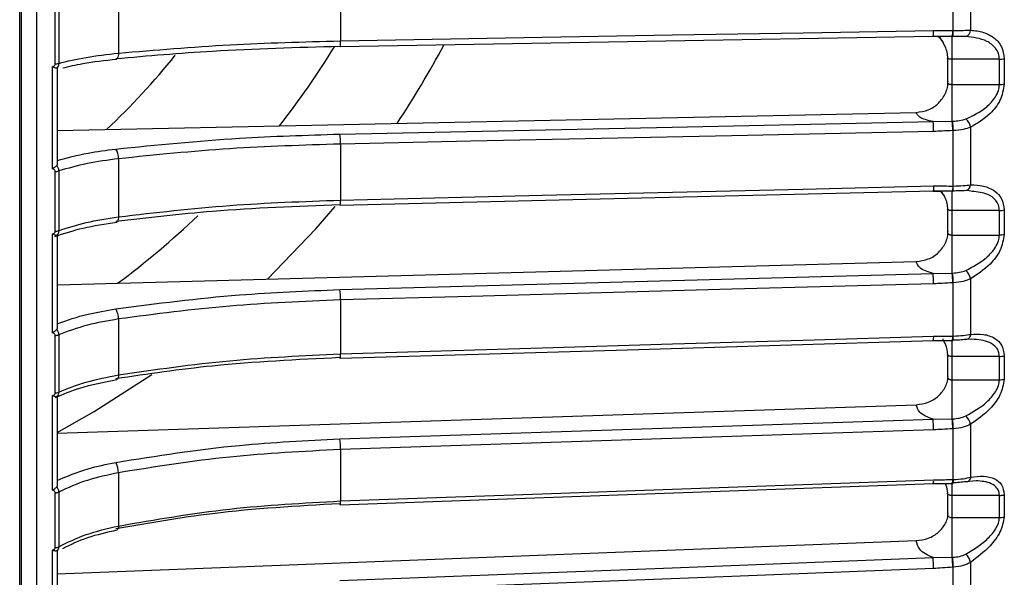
# Model space of a CAD drawing. Header units: millimetres. Extents: x -98 to 190, y -122 to 122.
# Tile 8 of 17: x -2 to 61, y -62 to -27. Entities that reach past the tile are written whole.
import ezdxf

# ---------------------------------------------------------------- set-up
doc = ezdxf.new("R2010")
doc.units = ezdxf.units.MM

msp = doc.modelspace()

# ---------------------------------------------------------------- linework, layer by layer
at = {"color": 7, "linetype": 'Continuous', "lineweight": 25}
for p, q in [((-1.6, -121.889), (-1.6, -9.5)), ((-1.5, -9.5), (-1.5, -121.894)), ((57.977, -27.272), (57.977, -23.631)), ((59.088, -23.46), (59.088, -27.241)), ((18.872, -24.245), (18.872, -27.923)), ((4.702, -24.901), (4.702, -28.708)), ((0.668, -29.385), (0.668, -25.467)), ((0.888, -25.446), (0.888, -29.361)), ((56.693, -27.623), (56.691, -27.616)), ((57.913, -27.646), (56.691, -27.616)), ((56.701, -27.631), (57.115, -27.636)), ((56.707, -27.618), (56.706, -27.622)), ((57.913, -33.048), (57.913, -27.639)), ((57.918, -27.647), (57.913, -27.646)), ((57.918, -27.647), (57.946, -27.647)), ((58.589, -27.639), (57.942, -27.646)), ((57.946, -27.647), (57.942, -27.646)), ((58.776, -27.642), (58.589, -27.639)), ((57.613, -29.065), (57.613, -30.563)), ((60.925, -29.096), (57.913, -29.096)), ((60.925, -30.704), (60.925, -29.096)), ((61.237, -29.066), (61.237, -30.673)), ((0.5, -36.078), (0.5, -29.565)), ((0.8, -29.7), (0.8, -35.779)), ((57.913, -30.704), (60.925, -30.704)), ((0.8, -33.644), (55.614, -32.489)), ((56.691, -33.076), (57.913, -33.048)), ((57.977, -37.185), (57.977, -33.643)), ((59.088, -33.434), (59.088, -37.112)), ((18.872, -34.504), (18.872, -38.082)), ((4.702, -35.445), (4.702, -39.148)), ((0.668, -40.066), (0.668, -36.255)), ((0.888, -36.225), (0.888, -40.033)), ((56.703, -37.508), (57.22, -37.51)), ((57.153, -37.489), (57.356, -37.763)), ((57.913, -37.507), (57.543, -37.498)), ((57.913, -42.735), (57.913, -37.507)), ((57.92, -37.515), (57.948, -37.514)), ((58.9, -37.476), (58.776, -37.478)), ((59.181, -37.53), (58.9, -37.476)), ((57.613, -38.685), (57.613, -40.151)), ((60.925, -38.752), (57.913, -38.752)), ((60.925, -40.309), (60.925, -38.752)), ((61.237, -38.712), (61.237, -40.267)), ((0.5, -46.544), (0.5, -40.241)), ((0.8, -40.342), (0.8, -46.226)), ((57.913, -40.309), (60.925, -40.309)), ((0.8, -43.496), (55.614, -42.003)), ((56.691, -42.762), (57.913, -42.735)), ((57.977, -46.76), (57.977, -43.35)), ((59.088, -43.105), (59.088, -46.646)), ((18.872, -44.451), (18.872, -47.896)), ((4.702, -45.667), (4.702, -49.233)), ((0.668, -50.384), (0.668, -46.715)), ((0.888, -46.677), (0.888, -50.343)), ((56.705, -47.048), (57.332, -47.048)), ((57.913, -52.035), (57.913, -47.028)), ((57.923, -47.047), (57.951, -47.046)), ((59.174, -46.955), (58.776, -46.974)), ((57.613, -47.972), (57.613, -49.362)), ((60.925, -48.057), (57.913, -48.057)), ((60.925, -49.548), (60.925, -48.057)), ((61.237, -48.007), (61.237, -49.497)), ((57.913, -49.548), (60.925, -49.548)), ((0.5, -56.589), (0.5, -50.552)), ((0.8, -50.619), (0.8, -56.254)), ((0.8, -52.954), (55.614, -51.136)), ((56.691, -52.061), (57.913, -52.035)), ((57.977, -55.912), (57.977, -52.665)), ((59.088, -52.386), (59.088, -55.758)), ((18.872, -53.996), (18.872, -57.276)), ((4.702, -55.476), (4.702, -58.872)), ((56.708, -56.168), (57.463, -56.161)), ((57.913, -60.864), (57.913, -56.124)), ((57.926, -56.157), (57.955, -56.156)), ((59.436, -55.991), (58.776, -56.044)), ((0.668, -60.246), (0.668, -56.752)), ((0.888, -56.705), (0.888, -60.197)), ((57.613, -56.82), (57.613, -58.122)), ((60.925, -56.926), (57.913, -56.926)), ((60.925, -58.338), (60.925, -56.926)), ((61.237, -56.868), (61.237, -58.279)), ((57.913, -58.338), (60.925, -58.338)), ((0.8, -61.933), (55.614, -59.807)), ((0.5, -66.121), (0.5, -60.406)), ((0.8, -60.438), (0.8, -65.773)), ((56.691, -60.888), (57.913, -60.864)), ((57.977, -64.558), (57.977, -61.503)), ((59.088, -61.193), (59.088, -64.365))]:
    msp.add_line(p, q, dxfattribs=at)
at = {"color": 7, "linetype": 'Continuous', "lineweight": 25, "flags": 128}
for points in [[(18.854, -28.284), (37.189, -27.961), (56.707, -27.618)], [(18.872, -27.923), (31.742, -27.696), (40.07, -27.55), (48.398, -27.403), (56.725, -27.257)], [(57.948, -27.273), (57.964, -27.272), (57.977, -27.272)], [(4.702, -28.708), (4.699, -28.801), (4.689, -28.885), (4.673, -28.958), (4.651, -29.017), (4.624, -29.059), (4.594, -29.083), (4.561, -29.089), (4.526, -29.075)], [(18.854, -28.284), (18.851, -28.293), (18.844, -28.297), (18.837, -28.282)], [(18.837, -33.874), (40.035, -33.427), (56.691, -33.076)], [(57.913, -33.048), (57.93, -33.048), (57.942, -33.047)], [(56.725, -33.707), (43.855, -33.978), (35.527, -34.153), (27.2, -34.329), (18.872, -34.504)], [(57.977, -33.643), (57.961, -33.644), (57.948, -33.644)], [(18.855, -38.402), (37.191, -37.965), (56.709, -37.499)], [(18.872, -38.082), (31.742, -37.774), (40.07, -37.576), (48.398, -37.377), (56.725, -37.178)], [(56.725, -37.178), (56.725, -37.267), (56.723, -37.345), (56.72, -37.411), (56.715, -37.461), (56.71, -37.494), (56.704, -37.507), (56.698, -37.502), (56.691, -37.477)], [(57.948, -37.185), (57.946, -37.264), (57.944, -37.336), (57.94, -37.398), (57.936, -37.448), (57.931, -37.485), (57.925, -37.507), (57.92, -37.515), (57.913, -37.507)], [(57.948, -37.185), (57.964, -37.185), (57.977, -37.185)], [(14.21, -43.131), (17.293, -39.92), (18.525, -38.493)], [(18.855, -38.402), (18.851, -38.411), (18.844, -38.406), (18.837, -38.381)], [(4.702, -39.148), (4.699, -39.236), (4.689, -39.316), (4.673, -39.382), (4.651, -39.434), (4.624, -39.468), (4.594, -39.483), (4.59, -39.484)], [(18.837, -43.793), (40.035, -43.216), (56.691, -42.762)], [(57.913, -42.735), (57.93, -42.735), (57.942, -42.734)], [(57.977, -43.35), (57.961, -43.351), (57.948, -43.352)], [(56.725, -43.42), (43.855, -43.771), (35.527, -43.998), (27.2, -44.225), (18.872, -44.451)], [(18.857, -48.176), (37.192, -47.627), (56.71, -47.043)], [(18.872, -47.896), (31.742, -47.511), (40.07, -47.261), (48.398, -47.012), (56.725, -46.763)], [(57.948, -46.761), (57.964, -46.76), (57.977, -46.76)], [(59.088, -46.646), (59.071, -46.722), (59.046, -46.79), (59.013, -46.85), (58.974, -46.9), (58.93, -46.938), (58.881, -46.964), (58.829, -46.976), (58.776, -46.974)], [(18.857, -48.176), (18.857, -48.177), (18.851, -48.181), (18.844, -48.166), (18.837, -48.133)], [(0.8, -52.907), (3.161, -51.574), (6.835, -49.205)], [(4.702, -49.233), (4.699, -49.317), (4.689, -49.39), (4.673, -49.45), (4.651, -49.493), (4.624, -49.519), (4.607, -49.525)], [(18.837, -53.316), (40.035, -52.613), (56.691, -52.061)], [(57.913, -52.035), (57.93, -52.035), (57.942, -52.034)], [(56.725, -52.741), (43.855, -53.167), (35.527, -53.444), (27.2, -53.72), (18.872, -53.996)], [(57.977, -52.665), (57.961, -52.666), (57.948, -52.666)], [(18.872, -57.276), (31.742, -56.816), (40.07, -56.519), (48.398, -56.221), (56.725, -55.924)], [(57.948, -55.913), (57.964, -55.913), (57.977, -55.912)], [(57.977, -55.912), (57.975, -55.983), (57.972, -56.044), (57.969, -56.093), (57.965, -56.129), (57.96, -56.15), (57.954, -56.156), (57.951, -56.153)], [(59.088, -55.758), (59.071, -55.83), (59.046, -55.895), (59.013, -55.95), (58.974, -55.995), (58.93, -56.027), (58.881, -56.046), (58.829, -56.052), (58.776, -56.044)], [(18.858, -57.518), (37.194, -56.862), (56.712, -56.165)], [(18.858, -57.518), (18.857, -57.52), (18.851, -57.515), (18.844, -57.491), (18.837, -57.449)], [(4.702, -58.872), (4.699, -58.951), (4.689, -59.018), (4.673, -59.07), (4.651, -59.105), (4.624, -59.122), (4.622, -59.123)], [(18.837, -62.356), (40.035, -61.534), (56.691, -60.888)], [(57.913, -60.864), (57.93, -60.863), (57.942, -60.863)], [(57.977, -61.503), (57.961, -61.504), (57.948, -61.504)], [(56.725, -61.583), (43.855, -62.083), (35.527, -62.406), (27.2, -62.729), (18.872, -63.052)]]:
    msp.add_lwpolyline(points, dxfattribs=at)
at = {"color": 7, "linetype": 'Continuous', "lineweight": 25}
for centre, radius, start, end in [((54.612, -27.332), 2.114, 352.22782, 2.0362), ((56.708, -27.361), 1.243, 346.6636, 4.06564), ((56.735, -27.36), 1.245, 346.67035, 4.05364), ((58.665, -27.234), 0.423, 285.12602, 359.09324), ((16.759, -27.998), 2.114, 352.22704, 2.03598), ((-27.5, 0), 60, 326.41894, 331.97621), ((-27.5, 0), 46, 313.1177, 321.16657), ((-27.5, 0), 54, 321.86586, 328.39583), ((0.682, -28.493), 0.892, 269.10822, 283.36643), ((60.938, -27.58), 1.516, 269.50705, 281.39028), ((60.938, -29.266), 1.439, 269.48551, 282.01048), ((52.444, -33.625), 4.282, 358.90765, 7.36167), ((52.502, -33.66), 5.446, 0.16951, 6.45699), ((52.526, -33.66), 5.451, 0.17474, 6.45386), ((58.252, -33.573), 0.847, 9.43803, 51.84796), ((14.591, -34.423), 4.282, 358.908, 7.36183), ((3.764, -35.376), 0.941, 355.79341, 35.90562), ((0.681, -35.523), 0.732, 268.9507, 286.40882), ((57.096, -37.275), 0.885, 344.28174, 5.84739), ((58.72, -37.114), 0.368, 278.65733, 0.4101), ((17.218, -38.157), 1.656, 351.46399, 2.59148), ((60.937, -37.599), 1.153, 269.39205, 285.08814), ((-27.5, 0), 54, 306.53027, 313.64204), ((0.681, -39.399), 0.667, 268.87601, 288.0758), ((60.937, -39.198), 1.111, 269.37697, 285.67851), ((58.176, -43.282), 0.929, 10.97525, 49.80711), ((51.6, -43.359), 5.125, 359.31674, 6.68851), ((51.53, -43.402), 6.418, 0.44737, 5.96193), ((51.552, -43.401), 6.424, 0.45217, 5.95944), ((13.747, -44.39), 5.125, 359.3171, 6.68861), ((3.612, -45.618), 1.091, 357.40344, 33.12545), ((0.68, -46.134), 0.581, 268.77003, 290.94346), ((55.838, -46.844), 0.891, 346.75425, 5.27692), ((57.291, -46.847), 0.662, 342.46438, 7.49562), ((57.428, -46.852), 0.556, 339.622, 9.458), ((17.502, -47.962), 1.372, 351.02519, 2.77984), ((60.936, -47.112), 0.945, 269.31823, 288.58797), ((60.936, -48.629), 0.919, 269.31023, 289.14219), ((0.68, -49.841), 0.544, 268.72576, 292.50233), ((50.744, -52.703), 5.981, 359.64407, 6.16888), ((50.529, -52.756), 7.419, 0.68876, 5.57191), ((50.551, -52.755), 7.426, 0.69329, 5.56988), ((58.099, -52.608), 1.014, 12.62399, 48.11138), ((12.891, -53.959), 5.981, 359.64442, 6.16893), ((3.46, -55.45), 1.243, 358.77746, 30.91029), ((56.15, -56.002), 0.58, 343.49725, 7.74648), ((57.226, -55.971), 0.724, 345.12274, 4.61253), ((0.679, -56.261), 0.491, 268.67468, 295.1635), ((60.935, -56.115), 0.812, 269.28764, 291.85465), ((17.871, -57.341), 1.003, 349.82781, 3.67007), ((60.935, -57.544), 0.795, 269.28668, 292.3677), ((0.679, -59.779), 0.467, 268.66113, 296.59917), ((49.893, -61.574), 6.833, 359.92011, 5.76224), ((49.505, -61.638), 8.444, 0.9111, 5.26219), ((49.526, -61.638), 8.452, 0.91548, 5.26053), ((58.018, -61.468), 1.105, 14.43495, 46.70859)]:
    msp.add_arc(centre, radius, start, end, dxfattribs=at)
for points, knots in [([(-0.5, -120.894), (-0.5, -120.833), (-0.5, -120.705), (-0.5, -119.619), (-0.5, -117.706), (-0.5, -114.968), (-0.5, -111.535), (-0.5, -107.536), (-0.5, -102.629), (-0.5, -97.063), (-0.5, -90.944), (-0.5, -84.389), (-0.5, -77.069), (-0.5, -68.996), (-0.5, -60.202), (-0.5, -50.926), (-0.5, -41.278), (-0.5, -31.371), (-0.5, -21.111), (-0.5, -13.772), (-0.5, -9.873), (-0.5, -9.5)], [0, 0, 0, 0, 0.048597, 0.100704, 0.156541, 0.216306, 0.266138, 0.318559, 0.373603, 0.431274, 0.482244, 0.535033, 0.589566, 0.645743, 0.703434, 0.762478, 0.819222, 0.876823, 0.935084, 0.993794, 1, 1, 1, 1]), ([(56.707, -27.618), (56.887, -27.618), (57.294, -27.617), (57.7, -27.623), (57.926, -27.626)], [0, 0, 0, 0, 0.442158, 1, 1, 1, 1]), ([(56.725, -27.257), (56.954, -27.259), (57.361, -27.264), (57.769, -27.27), (57.948, -27.273)], [0, 0, 0, 0, 0.56, 1, 1, 1, 1]), ([(56.957, -27.622), (56.985, -27.639), (57.182, -27.756), (57.286, -27.966), (57.375, -28.145)], [0, 0, 0, 0, 0.141175, 1, 1, 1, 1]), ([(57.977, -27.272), (58.198, -27.267), (58.603, -27.258), (58.936, -27.246), (59.088, -27.241)], [0, 0, 0, 0, 0.54608, 1, 1, 1, 1]), ([(60.925, -29.096), (60.911, -28.968), (60.883, -28.698), (60.618, -28.272), (59.945, -27.778), (59.243, -27.696), (58.776, -27.642)], [0, 0, 0, 0, 0.1191661, 0.2512454, 0.5012011, 1, 1, 1, 1]), ([(59.088, -27.241), (59.364, -27.272), (59.915, -27.335), (60.599, -27.698), (61.121, -28.265), (61.198, -28.799), (61.237, -29.066)], [0, 0, 0, 0, 0.280224, 0.560337, 0.78079, 1, 1, 1, 1]), ([(4.702, -28.708), (7.054, -28.508), (11.666, -28.116), (16.502, -27.986), (18.872, -27.923)], [0, 0, 0, 0, 0.5098032, 1, 1, 1, 1]), ([(57.117, -27.679), (57.116, -27.679), (57.095, -27.697), (57.146, -27.776), (57.285, -27.972), (57.453, -28.268), (57.586, -28.639), (57.604, -28.915), (57.613, -29.055)], [0, 0, 0, 0, 0.005448, 0.187442, 0.374384, 0.572787, 0.782953, 1, 1, 1, 1]), ([(0.888, -29.361), (1.449, -29.224), (2.571, -28.951), (3.992, -28.789), (4.702, -28.708)], [0, 0, 0, 0, 0.5, 1, 1, 1, 1]), ([(18.837, -28.282), (16.104, -28.358), (11.22, -28.496), (6.573, -28.898), (4.526, -29.075)], [0, 0, 0, 0, 0.559687, 1, 1, 1, 1]), ([(0.5, -29.565), (0.524, -29.556), (0.57, -29.539), (0.624, -29.495), (0.66, -29.442), (0.665, -29.404), (0.668, -29.385)], [0, 0, 0, 0, 0.281116, 0.559961, 0.780263, 1, 1, 1, 1]), ([(0.888, -29.361), (0.886, -29.392), (0.882, -29.455), (0.847, -29.567), (0.794, -29.632), (0.76, -29.674)], [0, 0, 0, 0, 0.263471, 0.5195608, 1, 1, 1, 1]), ([(1.148, -29.652), (1.56, -29.552), (2.559, -29.311), (3.833, -29.17), (4.581, -29.088)], [0, 0, 0, 0, 0.412676, 1, 1, 1, 1]), ([(57.913, -29.096), (57.889, -29.095), (57.84, -29.095), (57.769, -29.091), (57.704, -29.085), (57.654, -29.076), (57.622, -29.066), (57.61, -29.055), (57.617, -29.044), (57.638, -29.039), (57.648, -29.036)], [0, 0, 0, 0, 0.116521, 0.238651, 0.366507, 0.500188, 0.624936, 0.749815, 0.874834, 1, 1, 1, 1]), ([(0.76, -29.674), (0.745, -29.673), (0.714, -29.67), (0.649, -29.648), (0.576, -29.615), (0.526, -29.582), (0.5, -29.565)], [0, 0, 0, 0, 0.236075, 0.479693, 0.733544, 1, 1, 1, 1]), ([(0.76, -29.674), (0.772, -29.676), (0.795, -29.68), (0.798, -29.693), (0.8, -29.7)], [0, 0, 0, 0, 0.498932, 1, 1, 1, 1]), ([(55.614, -32.489), (55.878, -32.454), (56.405, -32.385), (57.077, -31.924), (57.451, -31.383), (57.623, -30.897), (57.64, -30.643), (57.648, -30.518)], [0, 0, 0, 0, 0.249639, 0.499119, 0.748613, 0.876977, 1, 1, 1, 1]), ([(57.648, -30.518), (57.638, -30.528), (57.617, -30.548), (57.61, -30.58), (57.622, -30.613), (57.652, -30.643), (57.698, -30.669), (57.758, -30.689), (57.832, -30.702), (57.886, -30.704), (57.913, -30.704)], [0, 0, 0, 0, 0.124899, 0.249862, 0.374892, 0.49999, 0.616706, 0.738838, 0.866554, 1, 1, 1, 1]), ([(58.776, -32.907), (59.243, -32.688), (59.945, -32.359), (60.618, -31.632), (60.883, -31.114), (60.911, -30.836), (60.925, -30.704)], [0, 0, 0, 0, 0.498093, 0.748745, 0.880824, 1, 1, 1, 1]), ([(61.237, -30.673), (61.173, -31.033), (61.044, -31.755), (60.212, -32.766), (59.513, -33.181), (59.088, -33.434)], [0, 0, 0, 0, 0.279254, 0.560993, 1, 1, 1, 1]), ([(56.691, -33.076), (56.519, -33.037), (56.175, -32.958), (55.736, -32.76), (55.66, -32.592), (55.614, -32.489)], [0, 0, 0, 0, 0.280468, 0.560859, 1, 1, 1, 1]), ([(57.942, -33.047), (58.09, -33.04), (58.386, -33.025), (58.646, -32.946), (58.776, -32.907)], [0, 0, 0, 0, 0.500158, 1, 1, 1, 1]), ([(4.526, -34.824), (7.138, -34.561), (11.803, -34.092), (16.687, -33.941), (18.837, -33.874)], [0, 0, 0, 0, 0.559687, 1, 1, 1, 1]), ([(57.948, -33.644), (57.72, -33.657), (57.312, -33.681), (56.905, -33.699), (56.725, -33.707)], [0, 0, 0, 0, 0.559999, 1, 1, 1, 1]), ([(59.088, -33.434), (58.936, -33.487), (58.603, -33.603), (58.198, -33.629), (57.977, -33.643)], [0, 0, 0, 0, 0.45392, 1, 1, 1, 1]), ([(18.872, -34.504), (16.502, -34.58), (11.666, -34.735), (7.054, -35.205), (4.702, -35.445)], [0, 0, 0, 0, 0.490197, 1, 1, 1, 1]), ([(0.8, -35.556), (1.429, -35.386), (2.55, -35.084), (3.923, -34.903), (4.526, -34.824)], [0, 0, 0, 0, 0.560781, 1, 1, 1, 1]), ([(0.8, -35.779), (0.798, -35.8), (0.795, -35.84), (0.772, -35.871), (0.76, -35.887)], [0, 0, 0, 0, 0.5013338, 1, 1, 1, 1]), ([(4.702, -35.445), (4.02, -35.536), (2.598, -35.728), (1.473, -36.055), (0.888, -36.225)], [0, 0, 0, 0, 0.480094, 1, 1, 1, 1]), ([(0.76, -35.887), (0.745, -35.901), (0.714, -35.929), (0.649, -35.976), (0.576, -36.026), (0.526, -36.06), (0.5, -36.078)], [0, 0, 0, 0, 0.236075, 0.479693, 0.733544, 1, 1, 1, 1]), ([(0.668, -36.255), (0.664, -36.231), (0.656, -36.184), (0.596, -36.116), (0.536, -36.093), (0.5, -36.078)], [0, 0, 0, 0, 0.279609, 0.560001, 1, 1, 1, 1]), ([(0.76, -35.887), (0.794, -35.937), (0.847, -36.013), (0.882, -36.132), (0.886, -36.194), (0.888, -36.225)], [0, 0, 0, 0, 0.480439, 0.736529, 1, 1, 1, 1]), ([(56.709, -37.499), (56.889, -37.498), (57.295, -37.495), (57.701, -37.498), (57.928, -37.5)], [0, 0, 0, 0, 0.442567, 1, 1, 1, 1]), ([(56.725, -37.178), (56.954, -37.179), (57.361, -37.18), (57.769, -37.184), (57.948, -37.185)], [0, 0, 0, 0, 0.56, 1, 1, 1, 1]), ([(57.217, -37.485), (57.215, -37.5), (57.209, -37.536), (57.322, -37.69), (57.462, -37.945), (57.587, -38.288), (57.605, -38.549), (57.613, -38.683)], [0, 0, 0, 0, 0.142892, 0.336471, 0.544733, 0.767605, 1, 1, 1, 1]), ([(58.776, -37.478), (58.646, -37.484), (58.386, -37.496), (58.09, -37.503), (57.942, -37.507)], [0, 0, 0, 0, 0.499171, 1, 1, 1, 1]), ([(57.977, -37.185), (58.198, -37.176), (58.603, -37.161), (58.936, -37.127), (59.088, -37.112)], [0, 0, 0, 0, 0.54608, 1, 1, 1, 1]), ([(59.088, -37.112), (59.364, -37.12), (59.915, -37.138), (60.599, -37.436), (61.121, -37.945), (61.198, -38.457), (61.237, -38.712)], [0, 0, 0, 0, 0.280224, 0.560337, 0.78079, 1, 1, 1, 1]), ([(60.925, -38.752), (60.912, -38.633), (60.887, -38.385), (60.642, -38), (60.094, -37.608), (59.526, -37.56), (59.181, -37.53)], [0, 0, 0, 0, 0.134466, 0.282451, 0.563332, 1, 1, 1, 1]), ([(4.702, -39.148), (7.054, -38.876), (11.666, -38.344), (16.502, -38.168), (18.872, -38.082)], [0, 0, 0, 0, 0.509803, 1, 1, 1, 1]), ([(18.837, -38.381), (16.104, -38.485), (11.22, -38.672), (6.573, -39.217), (4.526, -39.457)], [0, 0, 0, 0, 0.559687, 1, 1, 1, 1]), ([(57.913, -38.752), (57.889, -38.751), (57.84, -38.75), (57.769, -38.744), (57.704, -38.733), (57.654, -38.718), (57.622, -38.701), (57.61, -38.683), (57.617, -38.665), (57.638, -38.655), (57.648, -38.65)], [0, 0, 0, 0, 0.116521, 0.238651, 0.366507, 0.500188, 0.624936, 0.749815, 0.874834, 1, 1, 1, 1]), ([(0.638, -40.408), (1.216, -40.214), (2.372, -39.826), (3.851, -39.598), (4.591, -39.484)], [0, 0, 0, 0, 0.500163, 1, 1, 1, 1]), ([(0.888, -40.033), (1.449, -39.848), (2.571, -39.477), (3.992, -39.257), (4.702, -39.148)], [0, 0, 0, 0, 0.5, 1, 1, 1, 1]), ([(0.5, -40.241), (0.524, -40.232), (0.57, -40.216), (0.624, -40.173), (0.66, -40.121), (0.665, -40.085), (0.668, -40.066)], [0, 0, 0, 0, 0.281116, 0.559961, 0.780263, 1, 1, 1, 1]), ([(0.888, -40.033), (0.886, -40.064), (0.882, -40.124), (0.847, -40.232), (0.794, -40.292), (0.76, -40.332)], [0, 0, 0, 0, 0.263471, 0.5195608, 1, 1, 1, 1]), ([(55.614, -42.003), (55.878, -41.967), (56.405, -41.897), (57.077, -41.447), (57.451, -40.922), (57.623, -40.452), (57.64, -40.205), (57.648, -40.085)], [0, 0, 0, 0, 0.249639, 0.499119, 0.748613, 0.876977, 1, 1, 1, 1]), ([(57.648, -40.085), (57.638, -40.097), (57.617, -40.121), (57.61, -40.16), (57.622, -40.198), (57.652, -40.235), (57.698, -40.266), (57.758, -40.29), (57.832, -40.306), (57.886, -40.308), (57.913, -40.309)], [0, 0, 0, 0, 0.124899, 0.249862, 0.374892, 0.49999, 0.616706, 0.738838, 0.866554, 1, 1, 1, 1]), ([(0.76, -40.332), (0.745, -40.333), (0.714, -40.334), (0.649, -40.318), (0.576, -40.289), (0.526, -40.257), (0.5, -40.241)], [0, 0, 0, 0, 0.2360748, 0.4796934, 0.7335442, 1, 1, 1, 1]), ([(58.776, -42.573), (59.243, -42.332), (59.945, -41.97), (60.618, -41.224), (60.883, -40.708), (60.911, -40.437), (60.925, -40.309)], [0, 0, 0, 0, 0.498093, 0.748745, 0.880824, 1, 1, 1, 1]), ([(61.237, -40.267), (61.173, -40.62), (61.044, -41.328), (60.212, -42.371), (59.513, -42.827), (59.088, -43.105)], [0, 0, 0, 0, 0.2792542, 0.5609928, 1, 1, 1, 1]), ([(56.691, -42.762), (56.519, -42.711), (56.175, -42.61), (55.736, -42.353), (55.66, -42.135), (55.614, -42.003)], [0, 0, 0, 0, 0.280468, 0.560859, 1, 1, 1, 1]), ([(57.942, -42.734), (58.09, -42.725), (58.386, -42.708), (58.646, -42.618), (58.776, -42.573)], [0, 0, 0, 0, 0.500158, 1, 1, 1, 1]), ([(57.948, -43.352), (57.72, -43.366), (57.312, -43.391), (56.905, -43.411), (56.725, -43.42)], [0, 0, 0, 0, 0.559999, 1, 1, 1, 1]), ([(59.088, -43.105), (58.936, -43.167), (58.603, -43.302), (58.198, -43.333), (57.977, -43.35)], [0, 0, 0, 0, 0.45392, 1, 1, 1, 1]), ([(4.526, -45.021), (7.138, -44.682), (11.803, -44.075), (16.687, -43.879), (18.837, -43.793)], [0, 0, 0, 0, 0.5596873, 1, 1, 1, 1]), ([(18.872, -44.451), (16.502, -44.55), (11.666, -44.75), (7.054, -45.358), (4.702, -45.667)], [0, 0, 0, 0, 0.4901968, 1, 1, 1, 1]), ([(0.8, -45.968), (1.429, -45.748), (2.55, -45.357), (3.923, -45.124), (4.526, -45.021)], [0, 0, 0, 0, 0.560781, 1, 1, 1, 1]), ([(4.702, -45.667), (4.02, -45.786), (2.598, -46.034), (1.473, -46.457), (0.888, -46.677)], [0, 0, 0, 0, 0.4800942, 1, 1, 1, 1]), ([(0.76, -46.345), (0.745, -46.36), (0.714, -46.392), (0.649, -46.442), (0.576, -46.493), (0.526, -46.527), (0.5, -46.544)], [0, 0, 0, 0, 0.236075, 0.479693, 0.733544, 1, 1, 1, 1]), ([(0.8, -46.226), (0.798, -46.248), (0.795, -46.292), (0.772, -46.327), (0.76, -46.345)], [0, 0, 0, 0, 0.501334, 1, 1, 1, 1]), ([(0.76, -46.345), (0.794, -46.394), (0.847, -46.47), (0.882, -46.586), (0.886, -46.646), (0.888, -46.677)], [0, 0, 0, 0, 0.4804392, 0.736529, 1, 1, 1, 1]), ([(0.668, -46.715), (0.664, -46.692), (0.656, -46.646), (0.596, -46.581), (0.536, -46.558), (0.5, -46.544)], [0, 0, 0, 0, 0.279609, 0.560001, 1, 1, 1, 1]), ([(56.71, -47.043), (56.89, -47.041), (57.297, -47.037), (57.703, -47.037), (57.929, -47.037)], [0, 0, 0, 0, 0.443019, 1, 1, 1, 1]), ([(56.725, -46.763), (56.954, -46.762), (57.361, -46.76), (57.769, -46.761), (57.948, -46.761)], [0, 0, 0, 0, 0.56, 1, 1, 1, 1]), ([(57.325, -46.954), (57.319, -46.96), (57.302, -46.981), (57.374, -47.092), (57.533, -47.381), (57.58, -47.724), (57.613, -47.96)], [0, 0, 0, 0, 0.096235, 0.2980518, 0.517586, 1, 1, 1, 1]), ([(58.776, -46.974), (58.646, -46.987), (58.386, -47.012), (58.09, -47.023), (57.942, -47.028)], [0, 0, 0, 0, 0.499171, 1, 1, 1, 1]), ([(57.977, -46.76), (58.198, -46.749), (58.603, -46.728), (58.936, -46.672), (59.088, -46.646)], [0, 0, 0, 0, 0.54608, 1, 1, 1, 1]), ([(59.088, -46.646), (59.364, -46.632), (59.915, -46.604), (60.599, -46.836), (61.121, -47.282), (61.198, -47.766), (61.237, -48.007)], [0, 0, 0, 0, 0.2802238, 0.5603374, 0.7807901, 1, 1, 1, 1]), ([(60.925, -48.057), (60.915, -47.955), (60.894, -47.742), (60.692, -47.409), (60.155, -47.028), (59.566, -46.984), (59.174, -46.955)], [0, 0, 0, 0, 0.120771, 0.25165, 0.50174, 1, 1, 1, 1]), ([(18.837, -48.133), (16.104, -48.264), (11.22, -48.497), (6.573, -49.181), (4.526, -49.483)], [0, 0, 0, 0, 0.559687, 1, 1, 1, 1]), ([(4.702, -49.233), (7.054, -48.892), (11.666, -48.225), (16.502, -48.004), (18.872, -47.896)], [0, 0, 0, 0, 0.509803, 1, 1, 1, 1]), ([(57.913, -48.057), (57.889, -48.056), (57.84, -48.055), (57.769, -48.046), (57.704, -48.031), (57.654, -48.01), (57.622, -47.987), (57.61, -47.961), (57.617, -47.936), (57.638, -47.922), (57.648, -47.915)], [0, 0, 0, 0, 0.116521, 0.238651, 0.366507, 0.500188, 0.624936, 0.749815, 0.874834, 1, 1, 1, 1]), ([(0.681, -50.675), (1.177, -50.463), (2.308, -49.979), (3.778, -49.689), (4.604, -49.526)], [0, 0, 0, 0, 0.437756, 1, 1, 1, 1]), ([(0.888, -50.343), (1.449, -50.11), (2.571, -49.645), (3.992, -49.37), (4.702, -49.233)], [0, 0, 0, 0, 0.5, 1, 1, 1, 1]), ([(55.614, -51.136), (55.878, -51.101), (56.405, -51.029), (57.077, -50.595), (57.451, -50.091), (57.623, -49.64), (57.64, -49.404), (57.648, -49.289)], [0, 0, 0, 0, 0.249639, 0.499119, 0.748613, 0.876977, 1, 1, 1, 1]), ([(57.648, -49.289), (57.638, -49.303), (57.617, -49.33), (57.61, -49.375), (57.622, -49.42), (57.652, -49.462), (57.698, -49.498), (57.758, -49.525), (57.832, -49.544), (57.886, -49.547), (57.913, -49.548)], [0, 0, 0, 0, 0.124899, 0.249862, 0.374892, 0.49999, 0.616706, 0.738838, 0.866554, 1, 1, 1, 1]), ([(58.776, -51.853), (59.243, -51.592), (59.945, -51.2), (60.618, -50.444), (60.883, -49.932), (60.911, -49.671), (60.925, -49.548)], [0, 0, 0, 0, 0.498093, 0.748745, 0.880824, 1, 1, 1, 1]), ([(61.237, -49.497), (61.173, -49.84), (61.044, -50.528), (60.212, -51.592), (59.513, -52.086), (59.088, -52.386)], [0, 0, 0, 0, 0.2792542, 0.5609928, 1, 1, 1, 1]), ([(0.5, -50.552), (0.524, -50.544), (0.57, -50.528), (0.624, -50.487), (0.66, -50.438), (0.665, -50.402), (0.668, -50.384)], [0, 0, 0, 0, 0.281116, 0.559961, 0.780263, 1, 1, 1, 1]), ([(0.76, -50.625), (0.745, -50.628), (0.714, -50.634), (0.649, -50.623), (0.576, -50.598), (0.526, -50.568), (0.5, -50.552)], [0, 0, 0, 0, 0.236075, 0.479693, 0.733544, 1, 1, 1, 1]), ([(0.888, -50.343), (0.886, -50.372), (0.882, -50.43), (0.847, -50.532), (0.794, -50.588), (0.76, -50.625)], [0, 0, 0, 0, 0.263471, 0.519561, 1, 1, 1, 1]), ([(56.691, -52.061), (56.519, -51.999), (56.175, -51.875), (55.736, -51.563), (55.66, -51.298), (55.614, -51.136)], [0, 0, 0, 0, 0.280468, 0.560859, 1, 1, 1, 1]), ([(57.942, -52.034), (58.09, -52.024), (58.386, -52.004), (58.646, -51.903), (58.776, -51.853)], [0, 0, 0, 0, 0.500158, 1, 1, 1, 1]), ([(57.948, -52.666), (57.72, -52.682), (57.312, -52.709), (56.905, -52.731), (56.725, -52.741)], [0, 0, 0, 0, 0.559999, 1, 1, 1, 1]), ([(59.088, -52.386), (58.936, -52.456), (58.603, -52.609), (58.198, -52.645), (57.977, -52.665)], [0, 0, 0, 0, 0.45392, 1, 1, 1, 1]), ([(4.526, -54.811), (7.138, -54.398), (11.803, -53.659), (16.687, -53.421), (18.837, -53.316)], [0, 0, 0, 0, 0.559687, 1, 1, 1, 1]), ([(18.872, -53.996), (16.502, -54.116), (11.666, -54.36), (7.054, -55.099), (4.702, -55.476)], [0, 0, 0, 0, 0.490197, 1, 1, 1, 1]), ([(0.8, -55.963), (1.429, -55.696), (2.55, -55.22), (3.923, -54.936), (4.526, -54.811)], [0, 0, 0, 0, 0.560781, 1, 1, 1, 1]), ([(4.702, -55.476), (4.02, -55.621), (2.598, -55.922), (1.473, -56.437), (0.888, -56.705)], [0, 0, 0, 0, 0.480094, 1, 1, 1, 1]), ([(56.725, -55.924), (56.954, -55.921), (57.361, -55.917), (57.769, -55.914), (57.948, -55.913)], [0, 0, 0, 0, 0.56, 1, 1, 1, 1]), ([(57.977, -55.912), (58.198, -55.898), (58.603, -55.871), (58.936, -55.793), (59.088, -55.758)], [0, 0, 0, 0, 0.54608, 1, 1, 1, 1]), ([(59.088, -55.758), (59.364, -55.722), (59.915, -55.649), (60.599, -55.811), (61.121, -56.19), (61.198, -56.643), (61.237, -56.868)], [0, 0, 0, 0, 0.280224, 0.560337, 0.78079, 1, 1, 1, 1]), ([(0.76, -56.383), (0.745, -56.4), (0.714, -56.435), (0.649, -56.488), (0.576, -56.54), (0.526, -56.572), (0.5, -56.589)], [0, 0, 0, 0, 0.236075, 0.479693, 0.733544, 1, 1, 1, 1]), ([(0.8, -56.254), (0.798, -56.278), (0.795, -56.325), (0.772, -56.364), (0.76, -56.383)], [0, 0, 0, 0, 0.501334, 1, 1, 1, 1]), ([(0.76, -56.383), (0.794, -56.432), (0.847, -56.506), (0.882, -56.619), (0.886, -56.676), (0.888, -56.705)], [0, 0, 0, 0, 0.480439, 0.736529, 1, 1, 1, 1]), ([(56.712, -56.165), (56.892, -56.162), (57.299, -56.155), (57.705, -56.153), (57.931, -56.151)], [0, 0, 0, 0, 0.443515, 1, 1, 1, 1]), ([(57.463, -56.161), (57.48, -56.196), (57.557, -56.35), (57.589, -56.605), (57.613, -56.803)], [0, 0, 0, 0, 0.224011, 1, 1, 1, 1]), ([(58.776, -56.044), (58.646, -56.064), (58.386, -56.103), (58.09, -56.117), (57.942, -56.123)], [0, 0, 0, 0, 0.4991708, 1, 1, 1, 1]), ([(60.925, -56.926), (60.917, -56.84), (60.9, -56.661), (60.738, -56.38), (60.289, -56.052), (59.777, -56.015), (59.436, -55.991)], [0, 0, 0, 0, 0.121746, 0.251793, 0.50199, 1, 1, 1, 1]), ([(0.668, -56.752), (0.664, -56.73), (0.656, -56.686), (0.596, -56.624), (0.536, -56.602), (0.5, -56.589)], [0, 0, 0, 0, 0.279609, 0.560001, 1, 1, 1, 1]), ([(57.913, -56.926), (57.889, -56.926), (57.84, -56.924), (57.769, -56.913), (57.704, -56.893), (57.654, -56.867), (57.622, -56.837), (57.61, -56.805), (57.617, -56.773), (57.638, -56.754), (57.648, -56.745)], [0, 0, 0, 0, 0.116521, 0.238651, 0.366507, 0.500188, 0.624936, 0.749815, 0.874834, 1, 1, 1, 1]), ([(18.837, -57.449), (16.104, -57.605), (11.22, -57.884), (6.573, -58.7), (4.526, -59.06)], [0, 0, 0, 0, 0.559687, 1, 1, 1, 1]), ([(4.702, -58.872), (7.054, -58.465), (11.666, -57.669), (16.502, -57.405), (18.872, -57.276)], [0, 0, 0, 0, 0.509803, 1, 1, 1, 1]), ([(55.614, -59.807), (55.878, -59.771), (56.405, -59.7), (57.077, -59.285), (57.451, -58.806), (57.623, -58.378), (57.64, -58.155), (57.648, -58.046)], [0, 0, 0, 0, 0.249639, 0.499119, 0.748613, 0.876977, 1, 1, 1, 1]), ([(57.648, -58.046), (57.638, -58.062), (57.617, -58.093), (57.61, -58.144), (57.622, -58.195), (57.652, -58.242), (57.698, -58.282), (57.758, -58.313), (57.832, -58.334), (57.886, -58.337), (57.913, -58.338)], [0, 0, 0, 0, 0.124899, 0.249862, 0.374892, 0.49999, 0.616706, 0.738838, 0.866554, 1, 1, 1, 1]), ([(58.776, -60.664), (59.243, -60.385), (59.945, -59.967), (60.618, -59.206), (60.883, -58.705), (60.911, -58.456), (60.925, -58.338)], [0, 0, 0, 0, 0.4980926, 0.7487445, 0.8808241, 1, 1, 1, 1]), ([(61.237, -58.279), (61.173, -58.608), (61.044, -59.27), (60.212, -60.346), (59.513, -60.872), (59.088, -61.193)], [0, 0, 0, 0, 0.279254, 0.560993, 1, 1, 1, 1]), ([(0.888, -60.197), (1.449, -59.919), (2.571, -59.363), (3.992, -59.036), (4.702, -58.872)], [0, 0, 0, 0, 0.5, 1, 1, 1, 1]), ([(1.153, -60.298), (1.662, -60.049), (2.679, -59.554), (3.975, -59.266), (4.621, -59.123)], [0, 0, 0, 0, 0.5016753, 1, 1, 1, 1]), ([(0.5, -60.406), (0.524, -60.398), (0.57, -60.383), (0.624, -60.344), (0.66, -60.297), (0.665, -60.263), (0.668, -60.246)], [0, 0, 0, 0, 0.2811158, 0.5599606, 0.7802627, 1, 1, 1, 1]), ([(0.888, -60.197), (0.886, -60.225), (0.882, -60.279), (0.847, -60.375), (0.794, -60.426), (0.76, -60.459)], [0, 0, 0, 0, 0.263471, 0.519561, 1, 1, 1, 1]), ([(56.691, -60.888), (56.519, -60.815), (56.175, -60.67), (55.736, -60.305), (55.66, -59.996), (55.614, -59.807)], [0, 0, 0, 0, 0.280468, 0.560859, 1, 1, 1, 1]), ([(0.76, -60.459), (0.745, -60.464), (0.714, -60.474), (0.649, -60.469), (0.576, -60.449), (0.526, -60.42), (0.5, -60.406)], [0, 0, 0, 0, 0.236075, 0.479693, 0.733544, 1, 1, 1, 1]), ([(0.76, -60.459), (0.772, -60.454), (0.795, -60.443), (0.798, -60.44), (0.8, -60.438)], [0, 0, 0, 0, 0.4989318, 1, 1, 1, 1]), ([(57.942, -60.863), (58.09, -60.852), (58.386, -60.829), (58.646, -60.719), (58.776, -60.664)], [0, 0, 0, 0, 0.500158, 1, 1, 1, 1]), ([(57.948, -61.504), (57.72, -61.52), (57.312, -61.549), (56.905, -61.573), (56.725, -61.583)], [0, 0, 0, 0, 0.559999, 1, 1, 1, 1]), ([(59.088, -61.193), (58.936, -61.269), (58.603, -61.439), (58.198, -61.48), (57.977, -61.503)], [0, 0, 0, 0, 0.45392, 1, 1, 1, 1])]:
    msp.add_open_spline(points, degree=3, knots=knots, dxfattribs=at)

doc.saveas('drawing.dxf')
